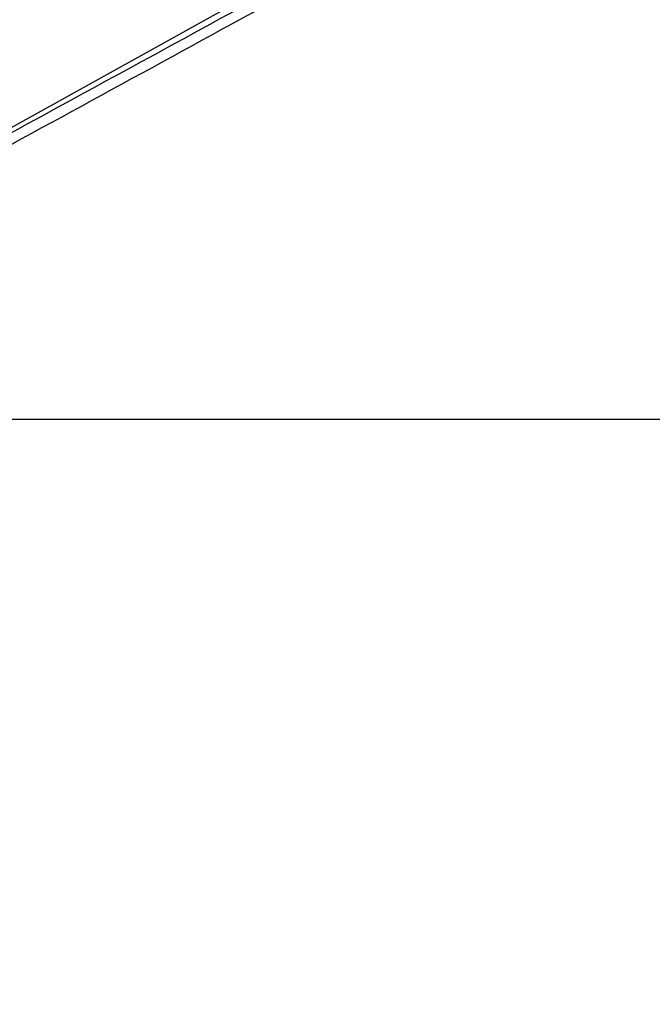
# Paper-space layout '2.5M DUO In-Ground Anchor' of a CAD drawing. Header units: millimetres. Extents: x 20 to 19291, y 40 to 15516.
# Tile 39 of 105: x 7766 to 8584, y 5854 to 7128. Entities that reach past the tile are written whole.
import ezdxf

# ---------------------------------------------------------------- set-up
doc = ezdxf.new("R2010")
doc.units = ezdxf.units.MM
doc.layers.add('COMPONENT_GEOMETRY', color=7, linetype='Continuous')
doc.styles.add('SLDTEXTSTYLE1', font='TXT', dxfattribs={"width": 0.75})
doc.dimstyles.new('SLDDIMSTYLE0', dxfattribs={"dimtxt": 150, "dimasz": 6.604, "dimexe": 0, "dimexo": 0.0625, "dimgap": 37.5, "dimtad": 0, "dimtih": 1, "dimtoh": 1, "dimdec": 0, "dimlfac": 0.5, "dimrnd": 1e-09, "dimzin": 12, "dimdsep": 46, "dimtxsty": 'SLDTEXTSTYLE1', "dimsah": 1, "dimcen": 0.09, "dimadec": 0, "dimazin": 3, "dimtfac": 1, "dimtdec": 0, "dimtofl": 0, "dimtmove": 0, "dimatfit": 3, "dimfxl": 1, "dimfrac": 2, "dimtolj": 1, "dimtzin": 12, "dimarcsym": 0})

# ---------------------------------------------------------------- blocks, each defined once
blk = doc.blocks.new('_D_17')
at = {"layer": 'COMPONENT_GEOMETRY', "color": 7, "ltscale": 2}
for p, q in [((11286.9, 6611), (11286.9, 4483.8)), ((11286.9, 2118.5), (11286.9, 4245.7)), ((7117.8, 2118.5), (11293.3, 2118.5))]:
    blk.add_line(p, q, dxfattribs=at)
for points in [[(11286.9, 6611), (11285.9, 6604.4), (11288, 6604.4)], [(11286.9, 2118.5), (11288, 2125.1), (11285.9, 2125.1)]]:
    blk.add_solid(points, dxfattribs=at)
at = {"layer": 'COMPONENT_GEOMETRY', "color": 7, "ltscale": 2, "insert": (11065.3, 4439), "char_height": 150, "attachment_point": 1, "style": 'SLDTEXTSTYLE1'}
blk.add_mtext('2246', dxfattribs=at)

psp = doc.layouts.new('2.5M DUO In-Ground Anchor')

# ---------------------------------------------------------------- linework, layer by layer
at = {"color": 7, "linetype": 'Continuous', "lineweight": 25, "ltscale": 2}
psp.add_line((7104.7, 6611), (9644.6, 6611), dxfattribs=at)
at = {"color": 7, "linetype": 'Continuous', "lineweight": 25, "ltscale": 2, "flags": 128}
psp.add_lwpolyline([(9079.35, 7723.75), (8395.16, 7343.71), (7319.77, 6746.39)], dxfattribs=at)
at = {"color": 7, "linetype": 'Continuous', "lineweight": 25, "ltscale": 2}
for points, knots in [([(9156.38, 7734.68), (9142.8, 7727.14), (9060.56, 7681.48), (8909.17, 7597.94), (8633.03, 7446.27), (8149.1, 7181.3), (7616.46, 6890.36), (7222.13, 6675.1), (7104.7, 6611)], [0, 0, 0, 0, 0.0199849, 0.1210522, 0.2221196, 0.424256, 0.8285467, 1, 1, 1, 1]), ([(7075.95, 6611), (7282.85, 6723.86), (7610.28, 6902.46), (7937.85, 7081.23), (8058.43, 7147.03)], [0, 0, 0, 0, 0.6318873, 1, 1, 1, 1])]:
    psp.add_open_spline(points, degree=3, knots=knots, dxfattribs=at)

# ---------------------------------------------------------------- dimensions: what is measured, and where the dimension line sits
at = {"layer": 'COMPONENT_GEOMETRY', "color": 7, "ltscale": 2}
dim = psp.add_linear_dim(base=(11286.94, 6611), p1=(7115.23, 2118.49), p2=(12213.25, 6611), angle=90, dimstyle='SLDDIMSTYLE0', dxfattribs=at)
dim.commit()
dim.dimension.update_dxf_attribs({"geometry": '_D_17', "text_midpoint": (11286.94, 4364.75), "dimtype": 160})

doc.saveas('drawing.dxf')
